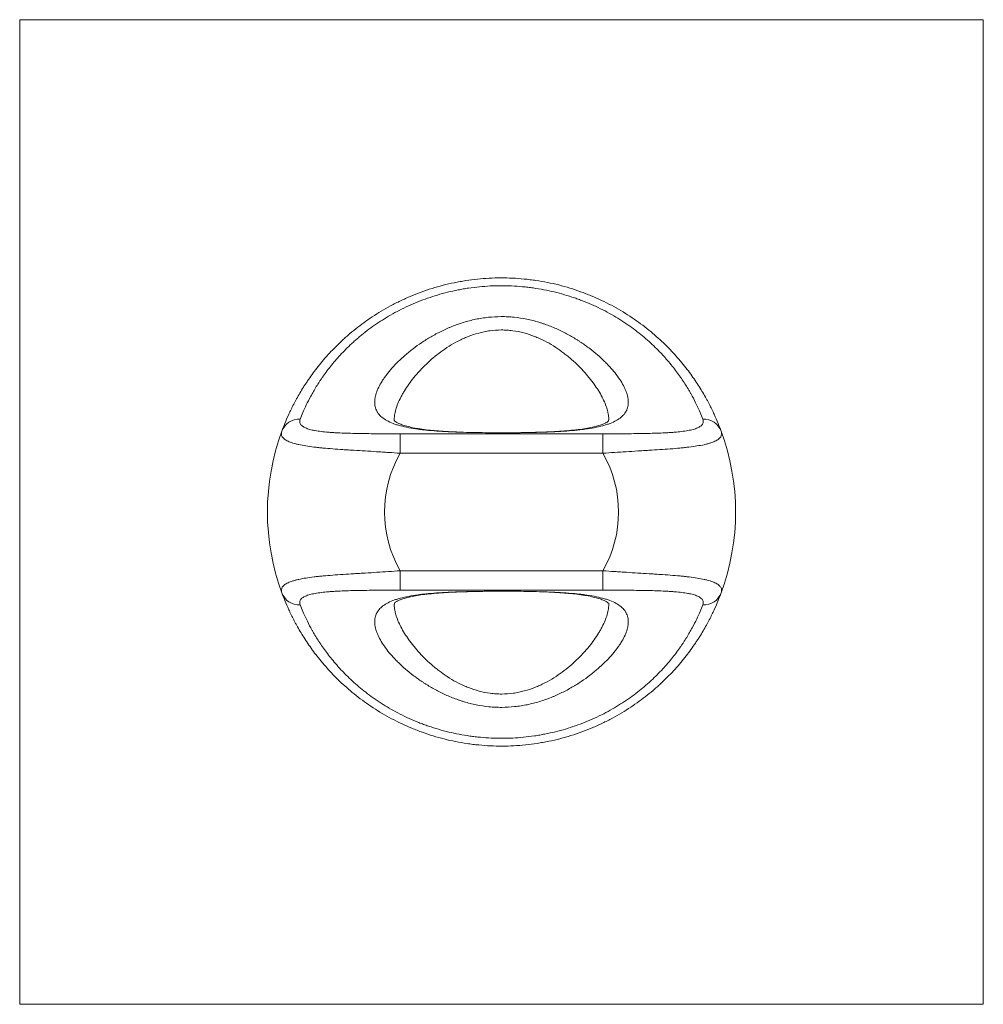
# Model space of a CAD drawing. Header units: millimetres. Extents: x 58 to 1083, y 49 to 805.
# Tile 7 of 8: x 919 to 944, y 517 to 542. Entities that reach past the tile are written whole.
import ezdxf

# ---------------------------------------------------------------- set-up
doc = ezdxf.new("R2010")
doc.units = ezdxf.units.MM
doc.layers.add('1', color=7, linetype='Continuous', true_color=0xffffff)

msp = doc.modelspace()

# ---------------------------------------------------------------- linework, layer by layer
at = {"layer": '1', "color": 8, "linetype": 'Continuous', "lineweight": 18}
for p, q in [((919.251, 516.865), (919.251, 542.101)), ((943.951, 542.101), (919.251, 542.101)), ((943.951, 542.101), (943.951, 516.865)), ((919.251, 516.865), (943.951, 516.865))]:
    msp.add_line(p, q, dxfattribs=at)
at = {"layer": '1', "color": 155, "linetype": 'Continuous', "lineweight": 18}
for p, q in [((929.005, 531.488), (934.196, 531.488)), ((929.005, 531.488), (929.005, 530.988)), ((934.196, 530.988), (934.196, 531.488)), ((934.196, 530.988), (929.005, 530.988)), ((929.005, 527.979), (934.196, 527.979)), ((929.005, 527.979), (929.005, 527.479)), ((934.196, 527.479), (934.196, 527.979)), ((934.196, 527.479), (929.005, 527.479))]:
    msp.add_line(p, q, dxfattribs=at)
for radius, start, end in [(6, 159.7905, 200.2095), (6, 339.7905, 20.2095), (3, 149.9007, 210.0993), (3, 329.9007, 30.0993)]:
    msp.add_arc((931.601, 529.483), radius, start, end, dxfattribs=at)
for centre, major_axis, start_param, end_param in [((926.439, 531.383), (0.469, -0.173), 1.908834, 3.141593), ((936.762, 531.383), (-0.469, -0.173), 3.141593, 4.374351), ((926.439, 527.583), (-0.469, -0.173), 0, 1.232759), ((936.762, 527.583), (-0.469, 0.173), 1.908834, 3.141593)]:
    msp.add_ellipse(centre, major_axis=major_axis, ratio=0.954941, start_param=start_param, end_param=end_param, dxfattribs=at)
for points, knots in [([(925.97, 531.556), (925.992, 531.617), (926.018, 531.683), (926.076, 531.826), (926.109, 531.903), (926.184, 532.066), (926.226, 532.153), (926.321, 532.335), (926.373, 532.431), (926.462, 532.581), (926.493, 532.632), (926.542, 532.711), (926.559, 532.737), (926.594, 532.79), (926.612, 532.817), (926.703, 532.951), (926.782, 533.061), (926.955, 533.283), (927.049, 533.395), (927.253, 533.621), (927.363, 533.734), (927.513, 533.875), (927.543, 533.904), (927.605, 533.959), (927.699, 534.043), (927.797, 534.124), (927.998, 534.285), (928.14, 534.388), (928.438, 534.585), (928.594, 534.679), (928.8, 534.79), (928.842, 534.812), (928.926, 534.854), (928.969, 534.876), (929.099, 534.938), (929.186, 534.977), (929.452, 535.089), (929.634, 535.155), (930.006, 535.271), (930.196, 535.32), (930.439, 535.37), (930.488, 535.379), (930.587, 535.397), (930.637, 535.406), (930.786, 535.429), (930.885, 535.441), (931.184, 535.472), (931.383, 535.483), (931.783, 535.484), (931.983, 535.474), (932.234, 535.45), (932.284, 535.444), (932.384, 535.432), (932.533, 535.412), (932.68, 535.386), (932.972, 535.328), (933.163, 535.28), (933.444, 535.194), (933.537, 535.163), (933.674, 535.114), (933.72, 535.097), (933.811, 535.061), (933.856, 535.043), (934.08, 534.95), (934.252, 534.869), (934.582, 534.694), (934.74, 534.6), (934.967, 534.451), (935.041, 534.4), (935.186, 534.295), (935.256, 534.242), (935.46, 534.081), (935.587, 533.97), (935.825, 533.747), (935.936, 533.634), (936.066, 533.491), (936.091, 533.463), (936.141, 533.406), (936.214, 533.32), (936.283, 533.236), (936.413, 533.069), (936.492, 532.96), (936.637, 532.747), (936.703, 532.643), (936.792, 532.492), (936.834, 532.418), (936.874, 532.346), (936.899, 532.298), (936.912, 532.275), (936.972, 532.159), (937.015, 532.07), (937.091, 531.905), (937.124, 531.827), (937.183, 531.683), (937.209, 531.617), (937.231, 531.556)], [0, 0, 0, 0, 0.03125, 0.03125, 0.0625, 0.0625, 0.09375, 0.09375, 0.125, 0.125, 0.140625, 0.140625, 0.148437, 0.148437, 0.15625, 0.15625, 0.1875, 0.1875, 0.21875, 0.21875, 0.25, 0.25, 0.257812, 0.257812, 0.265625, 0.28125, 0.28125, 0.3125, 0.3125, 0.34375, 0.34375, 0.351562, 0.351562, 0.359375, 0.359375, 0.375, 0.375, 0.40625, 0.40625, 0.4375, 0.4375, 0.445312, 0.445312, 0.453125, 0.453125, 0.46875, 0.46875, 0.5, 0.5, 0.53125, 0.53125, 0.539062, 0.539062, 0.546875, 0.5625, 0.5625, 0.59375, 0.59375, 0.609375, 0.609375, 0.617187, 0.617187, 0.625, 0.625, 0.65625, 0.65625, 0.6875, 0.6875, 0.703125, 0.703125, 0.71875, 0.71875, 0.75, 0.75, 0.78125, 0.78125, 0.789062, 0.789062, 0.796875, 0.8125, 0.8125, 0.84375, 0.84375, 0.875, 0.875, 0.890625, 0.898437, 0.898437, 0.90625, 0.90625, 0.9375, 0.9375, 0.96875, 0.96875, 1, 1, 1, 1]), ([(936.762, 531.863), (936.742, 531.915), (936.719, 531.971), (936.666, 532.094), (936.637, 532.16), (936.569, 532.301), (936.53, 532.376), (936.476, 532.476), (936.465, 532.496), (936.442, 532.537), (936.407, 532.599), (936.369, 532.662), (936.289, 532.792), (936.23, 532.881), (936.1, 533.066), (936.028, 533.161), (935.91, 533.306), (935.868, 533.355), (935.803, 533.429), (935.781, 533.454), (935.736, 533.503), (935.713, 533.528), (935.594, 533.653), (935.493, 533.752), (935.275, 533.949), (935.158, 534.046), (934.971, 534.188), (934.907, 534.235), (934.807, 534.304), (934.773, 534.327), (934.705, 534.372), (934.67, 534.394), (934.496, 534.504), (934.35, 534.587), (934.045, 534.742), (933.887, 534.813), (933.681, 534.895), (933.639, 534.911), (933.555, 534.942), (933.428, 534.988), (933.3, 535.028), (933.041, 535.104), (932.865, 535.146), (932.596, 535.198), (932.505, 535.213), (932.368, 535.232), (932.323, 535.238), (932.231, 535.249), (932.184, 535.254), (931.953, 535.275), (931.769, 535.284), (931.401, 535.283), (931.217, 535.273), (930.942, 535.246), (930.85, 535.235), (930.713, 535.215), (930.667, 535.208), (930.576, 535.192), (930.531, 535.184), (930.307, 535.14), (930.131, 535.096), (929.788, 534.994), (929.62, 534.936), (929.375, 534.837), (929.294, 534.802), (929.134, 534.729), (929.057, 534.691), (928.829, 534.574), (928.684, 534.491), (928.41, 534.317), (928.28, 534.226), (928.094, 534.085), (928.004, 534.013), (927.918, 533.939), (927.861, 533.89), (927.833, 533.865), (927.697, 533.742), (927.596, 533.642), (927.41, 533.445), (927.325, 533.347), (927.168, 533.154), (927.096, 533.059), (927.014, 532.942), (926.998, 532.919), (926.967, 532.873), (926.921, 532.805), (926.879, 532.739), (926.8, 532.61), (926.753, 532.528), (926.668, 532.372), (926.631, 532.298), (926.564, 532.158), (926.534, 532.093), (926.482, 531.971), (926.459, 531.915), (926.439, 531.863)], [0, 0, 0, 0, 0.03125, 0.03125, 0.0625, 0.0625, 0.09375, 0.09375, 0.101563, 0.101563, 0.109375, 0.125, 0.125, 0.15625, 0.15625, 0.1875, 0.1875, 0.203125, 0.203125, 0.210938, 0.210938, 0.21875, 0.21875, 0.25, 0.25, 0.28125, 0.28125, 0.296875, 0.296875, 0.304688, 0.304688, 0.3125, 0.3125, 0.34375, 0.34375, 0.375, 0.375, 0.382813, 0.382813, 0.390625, 0.40625, 0.40625, 0.4375, 0.4375, 0.453125, 0.453125, 0.460938, 0.460938, 0.46875, 0.46875, 0.5, 0.5, 0.53125, 0.53125, 0.546875, 0.546875, 0.554688, 0.554688, 0.5625, 0.5625, 0.59375, 0.59375, 0.625, 0.625, 0.640625, 0.640625, 0.65625, 0.65625, 0.6875, 0.6875, 0.71875, 0.71875, 0.734375, 0.742188, 0.742188, 0.75, 0.75, 0.78125, 0.78125, 0.8125, 0.8125, 0.84375, 0.84375, 0.851563, 0.851563, 0.859375, 0.875, 0.875, 0.90625, 0.90625, 0.9375, 0.9375, 0.96875, 0.96875, 1, 1, 1, 1]), ([(931.601, 531.514), (931.545, 531.514), (931.489, 531.514), (931.379, 531.514), (931.324, 531.515), (931.16, 531.516), (930.943, 531.519), (930.729, 531.523), (930.571, 531.528), (930.518, 531.529), (930.414, 531.533), (930.362, 531.535), (930.209, 531.542), (930.11, 531.547), (929.917, 531.56), (929.823, 531.567), (929.686, 531.58), (929.641, 531.585), (929.553, 531.594), (929.509, 531.6), (929.382, 531.617), (929.301, 531.63), (929.149, 531.658), (929.077, 531.675), (928.976, 531.702), (928.927, 531.716), (928.88, 531.732), (928.85, 531.742), (928.835, 531.748), (928.762, 531.776), (928.709, 531.8), (928.614, 531.853), (928.53, 531.909), (928.468, 531.975), (928.435, 532.02), (928.429, 532.029), (928.417, 532.047), (928.401, 532.075), (928.388, 532.103), (928.366, 532.162), (928.357, 532.204), (928.349, 532.29), (928.35, 532.335), (928.358, 532.393), (928.36, 532.405), (928.364, 532.429), (928.372, 532.465), (928.382, 532.502), (928.406, 532.576), (928.427, 532.627), (928.478, 532.731), (928.507, 532.784), (928.558, 532.865), (928.576, 532.892), (928.605, 532.933), (928.615, 532.947), (928.635, 532.975), (928.686, 533.044), (928.789, 533.169), (928.895, 533.281), (929.008, 533.392), (929.069, 533.448), (929.164, 533.531), (929.197, 533.558), (929.265, 533.614), (929.299, 533.641), (929.405, 533.722), (929.479, 533.775), (929.631, 533.877), (929.711, 533.927), (929.876, 534.023), (929.962, 534.069), (930.096, 534.135), (930.141, 534.157), (930.211, 534.188), (930.234, 534.198), (930.282, 534.218), (930.306, 534.228), (930.427, 534.276), (930.526, 534.311), (930.728, 534.373), (930.832, 534.4), (930.991, 534.433), (931.045, 534.443), (931.154, 534.46), (931.209, 534.467), (931.373, 534.484), (931.482, 534.49), (931.648, 534.491), (931.73, 534.489), (931.813, 534.484), (931.868, 534.479), (931.896, 534.477), (932.034, 534.463), (932.142, 534.446), (932.354, 534.404), (932.458, 534.377), (932.586, 534.339), (932.611, 534.331), (932.662, 534.314), (932.687, 534.306), (932.762, 534.28), (932.811, 534.262), (932.955, 534.204), (933.048, 534.163), (933.227, 534.076), (933.314, 534.029), (933.44, 533.956), (933.481, 533.932), (933.542, 533.894), (933.562, 533.881), (933.602, 533.855), (933.7, 533.791), (933.792, 533.725), (933.933, 533.617), (934, 533.563), (934.127, 533.453), (934.187, 533.397), (934.273, 533.313), (934.3, 533.285), (934.354, 533.229), (934.38, 533.2), (934.455, 533.116), (934.547, 533.005), (934.623, 532.896), (934.691, 532.789), (934.721, 532.736), (934.759, 532.658), (934.777, 532.619), (934.792, 532.581), (934.801, 532.556), (934.805, 532.543), (934.826, 532.48), (934.838, 532.432), (934.851, 532.339), (934.852, 532.294), (934.845, 532.207), (934.836, 532.166), (934.818, 532.116), (934.814, 532.106), (934.805, 532.086), (934.8, 532.077), (934.785, 532.049), (934.774, 532.03), (934.735, 531.977), (934.704, 531.944), (934.631, 531.882), (934.589, 531.854), (934.495, 531.801), (934.442, 531.777), (934.356, 531.743), (934.325, 531.733), (934.262, 531.712), (934.229, 531.703), (934.127, 531.675), (934.055, 531.659), (933.903, 531.63), (933.823, 531.617), (933.696, 531.6), (933.653, 531.595), (933.565, 531.585), (933.519, 531.58), (933.382, 531.567), (933.287, 531.56), (933.094, 531.547), (932.994, 531.542), (932.842, 531.535), (932.764, 531.532), (932.686, 531.53), (932.633, 531.528), (932.607, 531.527), (932.474, 531.523), (932.366, 531.521), (932.15, 531.517), (932.041, 531.516), (931.877, 531.515), (931.795, 531.514), (931.712, 531.514), (931.656, 531.514), (931.628, 531.514), (931.601, 531.514)], [0, 0, 0, 0, 0.007813, 0.007813, 0.015625, 0.015625, 0.03125, 0.046875, 0.046875, 0.054688, 0.054688, 0.0625, 0.0625, 0.078125, 0.078125, 0.09375, 0.09375, 0.101563, 0.101563, 0.109375, 0.109375, 0.125, 0.125, 0.140625, 0.140625, 0.148438, 0.152344, 0.152344, 0.15625, 0.15625, 0.171875, 0.171875, 0.1875, 0.203125, 0.203125, 0.207031, 0.207031, 0.210938, 0.21875, 0.21875, 0.234375, 0.234375, 0.25, 0.25, 0.253906, 0.253906, 0.257813, 0.265625, 0.265625, 0.28125, 0.28125, 0.296875, 0.296875, 0.304688, 0.304688, 0.308594, 0.308594, 0.3125, 0.328125, 0.34375, 0.34375, 0.359375, 0.359375, 0.367188, 0.367188, 0.375, 0.375, 0.390625, 0.390625, 0.40625, 0.40625, 0.421875, 0.421875, 0.429688, 0.429688, 0.433594, 0.433594, 0.4375, 0.4375, 0.453125, 0.453125, 0.46875, 0.46875, 0.476563, 0.476563, 0.484375, 0.484375, 0.5, 0.5, 0.507813, 0.511719, 0.511719, 0.515625, 0.515625, 0.53125, 0.53125, 0.546875, 0.546875, 0.550781, 0.550781, 0.554688, 0.554688, 0.5625, 0.5625, 0.578125, 0.578125, 0.59375, 0.59375, 0.601563, 0.601563, 0.605469, 0.605469, 0.609375, 0.625, 0.625, 0.640625, 0.640625, 0.65625, 0.65625, 0.664062, 0.664062, 0.671875, 0.671875, 0.6875, 0.703125, 0.703125, 0.71875, 0.71875, 0.726562, 0.730469, 0.730469, 0.734375, 0.734375, 0.75, 0.75, 0.765625, 0.765625, 0.78125, 0.78125, 0.785156, 0.785156, 0.789062, 0.789062, 0.796875, 0.796875, 0.8125, 0.8125, 0.828125, 0.828125, 0.84375, 0.84375, 0.851562, 0.851562, 0.859375, 0.859375, 0.875, 0.875, 0.890625, 0.890625, 0.898437, 0.898437, 0.90625, 0.90625, 0.921875, 0.921875, 0.9375, 0.9375, 0.945312, 0.949219, 0.949219, 0.953125, 0.953125, 0.96875, 0.96875, 0.984375, 0.984375, 0.992188, 0.996094, 0.996094, 1, 1, 1, 1]), ([(934.351, 531.846), (934.35, 531.884), (934.347, 531.923), (934.338, 531.988), (934.331, 532.024), (934.322, 532.062), (934.316, 532.087), (934.312, 532.1), (934.294, 532.164), (934.275, 532.216), (934.232, 532.321), (934.182, 532.429), (934.088, 532.594), (934.013, 532.706), (933.952, 532.791), (933.931, 532.82), (933.887, 532.877), (933.865, 532.905), (933.796, 532.99), (933.747, 533.047), (933.643, 533.159), (933.589, 533.215), (933.474, 533.325), (933.414, 533.38), (933.319, 533.46), (933.286, 533.487), (933.236, 533.526), (933.219, 533.539), (933.185, 533.565), (933.099, 533.63), (933.009, 533.691), (932.859, 533.785), (932.781, 533.829), (932.659, 533.891), (932.617, 533.911), (932.532, 533.95), (932.489, 533.968), (932.356, 534.019), (932.266, 534.049), (932.081, 534.098), (931.986, 534.117), (931.863, 534.133), (931.839, 534.136), (931.79, 534.141), (931.716, 534.147), (931.643, 534.149), (931.496, 534.148), (931.399, 534.142), (931.278, 534.125), (931.254, 534.121), (931.205, 534.113), (931.181, 534.109), (931.109, 534.094), (931.062, 534.083), (930.923, 534.045), (930.833, 534.015), (930.702, 533.964), (930.638, 533.936), (930.575, 533.907), (930.533, 533.887), (930.513, 533.876), (930.41, 533.824), (930.332, 533.779), (930.183, 533.685), (930.112, 533.636), (929.975, 533.536), (929.91, 533.484), (929.785, 533.377), (929.725, 533.323), (929.653, 533.254), (929.639, 533.24), (929.611, 533.212), (929.597, 533.198), (929.555, 533.156), (929.529, 533.127), (929.451, 533.043), (929.402, 532.986), (929.31, 532.873), (929.224, 532.761), (929.149, 532.648), (929.098, 532.565), (929.081, 532.537), (929.05, 532.481), (929.035, 532.454), (928.992, 532.372), (928.943, 532.264), (928.906, 532.161), (928.878, 532.06), (928.867, 532.01), (928.856, 531.938), (928.854, 531.914), (928.851, 531.874), (928.851, 531.857), (928.851, 531.84)], [0, 0, 0, 0, 0.024952, 0.024952, 0.039786, 0.047204, 0.047204, 0.054621, 0.054621, 0.08429, 0.08429, 0.113959, 0.143629, 0.173298, 0.173298, 0.188132, 0.188132, 0.202967, 0.202967, 0.232636, 0.232636, 0.262305, 0.262305, 0.291974, 0.291974, 0.306809, 0.306809, 0.314226, 0.314226, 0.321644, 0.351313, 0.351313, 0.380982, 0.380982, 0.395817, 0.395817, 0.410651, 0.410651, 0.44032, 0.44032, 0.46999, 0.46999, 0.477407, 0.477407, 0.484824, 0.499659, 0.499659, 0.529328, 0.529328, 0.536745, 0.536745, 0.544163, 0.544163, 0.558997, 0.558997, 0.588666, 0.588666, 0.603501, 0.610918, 0.610918, 0.618336, 0.618336, 0.648005, 0.648005, 0.677674, 0.677674, 0.707343, 0.707343, 0.737012, 0.737012, 0.74443, 0.74443, 0.751847, 0.751847, 0.766682, 0.766682, 0.796351, 0.796351, 0.82602, 0.855689, 0.855689, 0.870524, 0.870524, 0.885358, 0.885358, 0.915027, 0.944697, 0.944697, 0.974366, 0.974366, 0.9892, 0.9892, 1, 1, 1, 1]), ([(926.439, 531.863), (926.43, 531.84), (926.422, 531.796), (926.435, 531.756), (926.452, 531.727), (926.459, 531.718), (926.476, 531.701), (926.486, 531.692), (926.519, 531.667), (926.546, 531.652), (926.609, 531.625), (926.645, 531.612), (926.706, 531.595), (926.728, 531.59), (926.762, 531.582), (926.774, 531.58), (926.797, 531.575), (926.858, 531.563), (926.924, 531.553), (927.036, 531.539), (927.096, 531.533), (927.175, 531.527), (927.191, 531.525), (927.223, 531.523), (927.239, 531.522), (927.289, 531.518), (927.323, 531.516), (927.425, 531.511), (927.495, 531.507), (927.64, 531.502), (927.714, 531.5), (927.828, 531.497), (927.867, 531.496), (927.945, 531.495), (927.984, 531.494), (928.181, 531.491), (928.343, 531.49), (928.548, 531.489), (928.589, 531.488), (928.672, 531.488), (928.713, 531.488), (928.838, 531.488), (928.922, 531.488), (929.005, 531.488)], [0, 0, 0, 0, 0.0625, 0.125, 0.125, 0.15625, 0.15625, 0.1875, 0.1875, 0.25, 0.25, 0.3125, 0.3125, 0.34375, 0.34375, 0.359375, 0.359375, 0.375, 0.4375, 0.4375, 0.5, 0.5, 0.515625, 0.515625, 0.53125, 0.53125, 0.5625, 0.5625, 0.625, 0.625, 0.6875, 0.6875, 0.71875, 0.71875, 0.75, 0.75, 0.875, 0.875, 0.90625, 0.90625, 0.9375, 0.9375, 1, 1, 1, 1]), ([(930.584, 531.528), (930.491, 531.532), (930.306, 531.54), (930.052, 531.555), (929.821, 531.573), (929.612, 531.597), (929.418, 531.626), (929.245, 531.661), (929.102, 531.7), (928.99, 531.741), (928.912, 531.779), (928.866, 531.809), (928.85, 531.827), (928.852, 531.824), (928.853, 531.823), (928.85, 531.826), (928.851, 531.841), (928.851, 531.843)], [0, 0, 0, 0, 0.075724, 0.153848, 0.220199, 0.289247, 0.36178, 0.433494, 0.503686, 0.571727, 0.637329, 0.700928, 0.764212, 0.829546, 0.913481, 0.988312, 1, 1, 1, 1]), ([(934.347, 531.848), (934.346, 531.84), (934.346, 531.823), (934.344, 531.823), (934.343, 531.819), (934.326, 531.801), (934.29, 531.776), (934.225, 531.743), (934.13, 531.707), (934.006, 531.672), (933.851, 531.638), (933.666, 531.608), (933.454, 531.581), (933.217, 531.56), (932.959, 531.544), (932.745, 531.534), (932.618, 531.53), (932.585, 531.529)], [0, 0, 0, 0, 0.0625, 0.145735, 0.235758, 0.302619, 0.358893, 0.419645, 0.478557, 0.540819, 0.606668, 0.675889, 0.747937, 0.822088, 0.897572, 0.973696, 1, 1, 1, 1]), ([(934.196, 531.488), (934.363, 531.488), (934.528, 531.488), (934.855, 531.49), (935.016, 531.491), (935.194, 531.494), (935.214, 531.494), (935.254, 531.495), (935.312, 531.496), (935.37, 531.497), (935.484, 531.5), (935.558, 531.502), (935.703, 531.507), (935.773, 531.51), (935.876, 531.516), (935.91, 531.518), (935.976, 531.523), (936.008, 531.525), (936.103, 531.533), (936.162, 531.539), (936.275, 531.553), (936.328, 531.561), (936.401, 531.574), (936.425, 531.579), (936.471, 531.589), (936.493, 531.595), (936.555, 531.612), (936.627, 531.637), (936.681, 531.667), (936.714, 531.691), (936.724, 531.7), (936.741, 531.717), (936.748, 531.727), (936.766, 531.755), (936.772, 531.775), (936.775, 531.818), (936.771, 531.84), (936.762, 531.863)], [0, 0, 0, 0, 0.125, 0.125, 0.25, 0.25, 0.265625, 0.265625, 0.28125, 0.3125, 0.3125, 0.375, 0.375, 0.4375, 0.4375, 0.46875, 0.46875, 0.5, 0.5, 0.5625, 0.5625, 0.625, 0.625, 0.65625, 0.65625, 0.6875, 0.6875, 0.75, 0.8125, 0.8125, 0.84375, 0.84375, 0.875, 0.875, 0.9375, 0.9375, 1, 1, 1, 1]), ([(929.005, 530.988), (928.904, 530.995), (928.802, 531.003), (928.65, 531.013), (928.6, 531.016), (928.499, 531.023), (928.449, 531.026), (928.3, 531.036), (928.202, 531.042), (928.008, 531.054), (927.912, 531.059), (927.793, 531.067), (927.77, 531.068), (927.723, 531.071), (927.699, 531.073), (927.629, 531.077), (927.583, 531.08), (927.447, 531.089), (927.359, 531.096), (927.188, 531.109), (927.105, 531.116), (927.005, 531.125), (926.985, 531.127), (926.945, 531.131), (926.926, 531.133), (926.868, 531.139), (926.83, 531.143), (926.721, 531.156), (926.652, 531.166), (926.522, 531.186), (926.462, 531.198), (926.377, 531.216), (926.35, 531.223), (926.299, 531.236), (926.274, 531.243), (926.205, 531.265), (926.164, 531.28), (926.093, 531.314), (926.063, 531.332), (926.032, 531.356), (926.026, 531.361), (926.015, 531.371), (925.999, 531.386), (925.987, 531.402), (925.968, 531.435), (925.953, 531.48), (925.96, 531.53), (925.97, 531.556)], [0, 0, 0, 0, 0.0625, 0.0625, 0.09375, 0.09375, 0.125, 0.125, 0.1875, 0.1875, 0.25, 0.25, 0.265625, 0.265625, 0.28125, 0.28125, 0.3125, 0.3125, 0.375, 0.375, 0.4375, 0.4375, 0.453125, 0.453125, 0.46875, 0.46875, 0.5, 0.5, 0.5625, 0.5625, 0.625, 0.625, 0.65625, 0.65625, 0.6875, 0.6875, 0.75, 0.75, 0.8125, 0.8125, 0.828125, 0.828125, 0.84375, 0.875, 0.875, 0.9375, 1, 1, 1, 1]), ([(932.585, 531.529), (932.535, 531.527), (932.386, 531.523), (932.195, 531.519), (932.056, 531.516), (932.016, 531.516)], [0, 0, 0, 0, 0.274486, 0.796724, 1, 1, 1, 1]), ([(937.231, 531.556), (937.241, 531.53), (937.248, 531.48), (937.233, 531.434), (937.216, 531.407), (937.213, 531.401), (937.205, 531.391), (937.2, 531.386), (937.186, 531.37), (937.175, 531.36), (937.137, 531.331), (937.077, 531.295), (936.994, 531.264), (936.936, 531.246), (936.924, 531.242), (936.9, 531.235), (936.887, 531.232), (936.848, 531.222), (936.821, 531.215), (936.737, 531.197), (936.676, 531.186), (936.547, 531.165), (936.478, 531.156), (936.368, 531.143), (936.331, 531.139), (936.254, 531.131), (936.214, 531.127), (936.093, 531.115), (936.01, 531.108), (935.839, 531.095), (935.75, 531.089), (935.569, 531.077), (935.476, 531.071), (935.333, 531.062), (935.285, 531.059), (935.189, 531.053), (935.14, 531.05), (934.994, 531.041), (934.896, 531.035), (934.6, 531.017), (934.399, 531.003), (934.196, 530.988)], [0, 0, 0, 0, 0.0625, 0.125, 0.125, 0.140625, 0.140625, 0.15625, 0.15625, 0.1875, 0.1875, 0.25, 0.3125, 0.3125, 0.328125, 0.328125, 0.34375, 0.34375, 0.375, 0.375, 0.4375, 0.4375, 0.5, 0.5, 0.53125, 0.53125, 0.5625, 0.5625, 0.625, 0.625, 0.6875, 0.6875, 0.75, 0.75, 0.78125, 0.78125, 0.8125, 0.8125, 0.875, 0.875, 1, 1, 1, 1]), ([(925.97, 527.411), (925.96, 527.437), (925.953, 527.487), (925.968, 527.532), (925.985, 527.56), (925.988, 527.565), (925.997, 527.576), (926.001, 527.581), (926.015, 527.596), (926.026, 527.606), (926.064, 527.635), (926.124, 527.671), (926.207, 527.702), (926.265, 527.721), (926.277, 527.724), (926.301, 527.731), (926.314, 527.735), (926.353, 527.745), (926.38, 527.751), (926.465, 527.769), (926.525, 527.781), (926.655, 527.801), (926.723, 527.811), (926.833, 527.824), (926.87, 527.828), (926.948, 527.836), (926.987, 527.84), (927.108, 527.851), (927.191, 527.858), (927.362, 527.871), (927.451, 527.877), (927.632, 527.89), (927.725, 527.895), (927.868, 527.904), (927.916, 527.907), (928.013, 527.913), (928.061, 527.916), (928.207, 527.925), (928.305, 527.931), (928.601, 527.95), (928.802, 527.963), (929.005, 527.979)], [0, 0, 0, 0, 0.0625, 0.125, 0.125, 0.140625, 0.140625, 0.15625, 0.15625, 0.1875, 0.1875, 0.25, 0.3125, 0.3125, 0.328125, 0.328125, 0.34375, 0.34375, 0.375, 0.375, 0.4375, 0.4375, 0.5, 0.5, 0.53125, 0.53125, 0.5625, 0.5625, 0.625, 0.625, 0.6875, 0.6875, 0.75, 0.75, 0.78125, 0.78125, 0.8125, 0.8125, 0.875, 0.875, 1, 1, 1, 1]), ([(934.196, 527.979), (934.298, 527.971), (934.399, 527.964), (934.551, 527.953), (934.601, 527.95), (934.702, 527.944), (934.752, 527.94), (934.901, 527.931), (934.999, 527.925), (935.193, 527.913), (935.289, 527.907), (935.408, 527.9), (935.431, 527.898), (935.478, 527.895), (935.502, 527.894), (935.572, 527.889), (935.618, 527.886), (935.754, 527.877), (935.842, 527.871), (936.013, 527.858), (936.096, 527.851), (936.197, 527.841), (936.216, 527.84), (936.256, 527.836), (936.275, 527.834), (936.333, 527.828), (936.371, 527.823), (936.48, 527.81), (936.549, 527.801), (936.679, 527.78), (936.739, 527.769), (936.824, 527.75), (936.851, 527.744), (936.902, 527.73), (936.927, 527.724), (936.996, 527.702), (937.037, 527.686), (937.108, 527.653), (937.138, 527.635), (937.169, 527.61), (937.175, 527.605), (937.186, 527.595), (937.202, 527.58), (937.214, 527.564), (937.234, 527.532), (937.248, 527.486), (937.241, 527.437), (937.231, 527.411)], [0, 0, 0, 0, 0.0625, 0.0625, 0.09375, 0.09375, 0.125, 0.125, 0.1875, 0.1875, 0.25, 0.25, 0.265625, 0.265625, 0.28125, 0.28125, 0.3125, 0.3125, 0.375, 0.375, 0.4375, 0.4375, 0.453125, 0.453125, 0.46875, 0.46875, 0.5, 0.5, 0.5625, 0.5625, 0.625, 0.625, 0.65625, 0.65625, 0.6875, 0.6875, 0.75, 0.75, 0.8125, 0.8125, 0.828125, 0.828125, 0.84375, 0.875, 0.875, 0.9375, 1, 1, 1, 1]), ([(929.005, 527.479), (928.838, 527.479), (928.673, 527.479), (928.346, 527.477), (928.185, 527.476), (928.007, 527.473), (927.987, 527.473), (927.947, 527.472), (927.889, 527.471), (927.831, 527.47), (927.717, 527.467), (927.643, 527.465), (927.498, 527.459), (927.428, 527.456), (927.325, 527.45), (927.291, 527.448), (927.225, 527.444), (927.193, 527.441), (927.098, 527.433), (927.039, 527.427), (926.926, 527.414), (926.873, 527.406), (926.8, 527.392), (926.776, 527.387), (926.73, 527.377), (926.708, 527.372), (926.647, 527.355), (926.574, 527.33), (926.52, 527.3), (926.487, 527.275), (926.477, 527.267), (926.46, 527.249), (926.453, 527.24), (926.435, 527.211), (926.429, 527.191), (926.426, 527.149), (926.43, 527.127), (926.439, 527.103)], [0, 0, 0, 0, 0.125, 0.125, 0.25, 0.25, 0.265625, 0.265625, 0.28125, 0.3125, 0.3125, 0.375, 0.375, 0.4375, 0.4375, 0.46875, 0.46875, 0.5, 0.5, 0.5625, 0.5625, 0.625, 0.625, 0.65625, 0.65625, 0.6875, 0.6875, 0.75, 0.8125, 0.8125, 0.84375, 0.84375, 0.875, 0.875, 0.9375, 0.9375, 1, 1, 1, 1]), ([(931.601, 527.453), (931.656, 527.453), (931.712, 527.453), (931.822, 527.452), (931.877, 527.452), (932.041, 527.451), (932.258, 527.448), (932.472, 527.443), (932.63, 527.439), (932.683, 527.437), (932.787, 527.433), (932.839, 527.431), (932.992, 527.425), (933.091, 527.419), (933.284, 527.407), (933.378, 527.399), (933.515, 527.387), (933.56, 527.382), (933.649, 527.372), (933.692, 527.367), (933.819, 527.35), (933.9, 527.337), (934.052, 527.308), (934.124, 527.292), (934.225, 527.265), (934.274, 527.25), (934.321, 527.235), (934.351, 527.224), (934.366, 527.219), (934.439, 527.191), (934.492, 527.167), (934.587, 527.114), (934.671, 527.057), (934.734, 526.991), (934.766, 526.947), (934.772, 526.938), (934.784, 526.919), (934.8, 526.892), (934.813, 526.863), (934.835, 526.804), (934.844, 526.763), (934.852, 526.677), (934.851, 526.632), (934.843, 526.573), (934.841, 526.561), (934.837, 526.537), (934.829, 526.501), (934.819, 526.464), (934.795, 526.39), (934.774, 526.339), (934.724, 526.236), (934.694, 526.183), (934.643, 526.102), (934.625, 526.074), (934.596, 526.033), (934.586, 526.019), (934.566, 525.992), (934.515, 525.923), (934.412, 525.798), (934.306, 525.686), (934.193, 525.575), (934.132, 525.519), (934.037, 525.436), (934.004, 525.408), (933.936, 525.353), (933.902, 525.326), (933.796, 525.245), (933.722, 525.192), (933.57, 525.089), (933.49, 525.039), (933.325, 524.943), (933.239, 524.897), (933.105, 524.831), (933.06, 524.81), (932.99, 524.779), (932.967, 524.769), (932.919, 524.748), (932.895, 524.739), (932.774, 524.69), (932.675, 524.655), (932.473, 524.593), (932.369, 524.567), (932.21, 524.534), (932.156, 524.524), (932.047, 524.507), (931.992, 524.5), (931.828, 524.482), (931.719, 524.476), (931.554, 524.476), (931.471, 524.478), (931.388, 524.483), (931.333, 524.487), (931.305, 524.49), (931.167, 524.503), (931.059, 524.52), (930.847, 524.563), (930.743, 524.589), (930.615, 524.628), (930.59, 524.636), (930.539, 524.652), (930.514, 524.661), (930.439, 524.687), (930.39, 524.705), (930.246, 524.762), (930.153, 524.803), (929.974, 524.891), (929.887, 524.937), (929.761, 525.01), (929.72, 525.035), (929.659, 525.073), (929.639, 525.086), (929.599, 525.111), (929.501, 525.176), (929.409, 525.242), (929.268, 525.349), (929.202, 525.404), (929.074, 525.514), (929.014, 525.569), (928.928, 525.653), (928.901, 525.681), (928.847, 525.738), (928.821, 525.766), (928.746, 525.85), (928.654, 525.962), (928.578, 526.07), (928.51, 526.178), (928.48, 526.23), (928.442, 526.308), (928.424, 526.347), (928.409, 526.385), (928.4, 526.411), (928.396, 526.423), (928.375, 526.486), (928.363, 526.534), (928.35, 526.628), (928.349, 526.673), (928.356, 526.759), (928.365, 526.801), (928.383, 526.851), (928.387, 526.861), (928.396, 526.88), (928.401, 526.89), (928.416, 526.918), (928.428, 526.936), (928.466, 526.99), (928.498, 527.023), (928.571, 527.084), (928.612, 527.113), (928.706, 527.165), (928.759, 527.19), (928.845, 527.223), (928.876, 527.234), (928.939, 527.254), (928.972, 527.264), (929.074, 527.291), (929.146, 527.307), (929.298, 527.336), (929.378, 527.349), (929.505, 527.366), (929.548, 527.372), (929.636, 527.382), (929.682, 527.386), (929.819, 527.399), (929.914, 527.407), (930.108, 527.419), (930.207, 527.424), (930.359, 527.431), (930.437, 527.434), (930.515, 527.437), (930.568, 527.439), (930.594, 527.439), (930.727, 527.443), (930.835, 527.446), (931.051, 527.449), (931.16, 527.451), (931.324, 527.452), (931.407, 527.452), (931.49, 527.453), (931.545, 527.453), (931.573, 527.453), (931.601, 527.453)], [0, 0, 0, 0, 0.007812, 0.007812, 0.015625, 0.015625, 0.03125, 0.046875, 0.046875, 0.054687, 0.054687, 0.0625, 0.0625, 0.078125, 0.078125, 0.09375, 0.09375, 0.101562, 0.101562, 0.109375, 0.109375, 0.125, 0.125, 0.140625, 0.140625, 0.148437, 0.152344, 0.152344, 0.15625, 0.15625, 0.171875, 0.171875, 0.1875, 0.203125, 0.203125, 0.207031, 0.207031, 0.210937, 0.21875, 0.21875, 0.234375, 0.234375, 0.25, 0.25, 0.253906, 0.253906, 0.257812, 0.265625, 0.265625, 0.28125, 0.28125, 0.296875, 0.296875, 0.304687, 0.304687, 0.308594, 0.308594, 0.3125, 0.328125, 0.34375, 0.34375, 0.359375, 0.359375, 0.367187, 0.367187, 0.375, 0.375, 0.390625, 0.390625, 0.40625, 0.40625, 0.421875, 0.421875, 0.429687, 0.429687, 0.433594, 0.433594, 0.4375, 0.4375, 0.453125, 0.453125, 0.46875, 0.46875, 0.476562, 0.476562, 0.484375, 0.484375, 0.5, 0.5, 0.507812, 0.511719, 0.511719, 0.515625, 0.515625, 0.53125, 0.53125, 0.546875, 0.546875, 0.550781, 0.550781, 0.554687, 0.554687, 0.5625, 0.5625, 0.578125, 0.578125, 0.59375, 0.59375, 0.601562, 0.601562, 0.605469, 0.605469, 0.609375, 0.625, 0.625, 0.640625, 0.640625, 0.65625, 0.65625, 0.664062, 0.664062, 0.671875, 0.671875, 0.6875, 0.703125, 0.703125, 0.71875, 0.71875, 0.726562, 0.730469, 0.730469, 0.734375, 0.734375, 0.75, 0.75, 0.765625, 0.765625, 0.78125, 0.78125, 0.785156, 0.785156, 0.789062, 0.789062, 0.796875, 0.796875, 0.8125, 0.8125, 0.828125, 0.828125, 0.84375, 0.84375, 0.851562, 0.851562, 0.859375, 0.859375, 0.875, 0.875, 0.890625, 0.890625, 0.898437, 0.898437, 0.90625, 0.90625, 0.921875, 0.921875, 0.9375, 0.9375, 0.945312, 0.949219, 0.949219, 0.953125, 0.953125, 0.96875, 0.96875, 0.984375, 0.984375, 0.992187, 0.996094, 0.996094, 1, 1, 1, 1]), ([(928.854, 527.118), (928.855, 527.127), (928.855, 527.143), (928.857, 527.144), (928.858, 527.147), (928.875, 527.165), (928.911, 527.19), (928.976, 527.223), (929.071, 527.259), (929.195, 527.295), (929.35, 527.328), (929.535, 527.359), (929.747, 527.385), (929.984, 527.406), (930.242, 527.423), (930.456, 527.432), (930.583, 527.437), (930.616, 527.438)], [0, 0, 0, 0, 0.0625, 0.145735, 0.235758, 0.302619, 0.358893, 0.419645, 0.478557, 0.540819, 0.606668, 0.675889, 0.747937, 0.822088, 0.897572, 0.973696, 1, 1, 1, 1]), ([(930.616, 527.438), (930.667, 527.439), (930.815, 527.443), (931.006, 527.448), (931.145, 527.45), (931.185, 527.451)], [0, 0, 0, 0, 0.274486, 0.796724, 1, 1, 1, 1]), ([(932.617, 527.438), (932.71, 527.435), (932.895, 527.427), (933.149, 527.412), (933.38, 527.393), (933.589, 527.37), (933.783, 527.34), (933.956, 527.305), (934.099, 527.266), (934.211, 527.226), (934.289, 527.188), (934.335, 527.157), (934.352, 527.14), (934.349, 527.143), (934.348, 527.143), (934.351, 527.14), (934.35, 527.125), (934.35, 527.123)], [0, 0, 0, 0, 0.075724, 0.153848, 0.220199, 0.289247, 0.36178, 0.433494, 0.503686, 0.571727, 0.637329, 0.700928, 0.764212, 0.829546, 0.913481, 0.988312, 1, 1, 1, 1]), ([(936.762, 527.103), (936.771, 527.127), (936.779, 527.171), (936.766, 527.211), (936.749, 527.239), (936.742, 527.248), (936.725, 527.266), (936.715, 527.275), (936.682, 527.299), (936.655, 527.314), (936.592, 527.342), (936.556, 527.354), (936.495, 527.371), (936.473, 527.377), (936.439, 527.384), (936.428, 527.387), (936.404, 527.392), (936.343, 527.403), (936.277, 527.413), (936.165, 527.427), (936.105, 527.433), (936.026, 527.44), (936.01, 527.441), (935.978, 527.444), (935.962, 527.445), (935.912, 527.448), (935.879, 527.45), (935.776, 527.456), (935.706, 527.459), (935.561, 527.465), (935.487, 527.467), (935.373, 527.47), (935.334, 527.47), (935.256, 527.472), (935.217, 527.473), (935.02, 527.476), (934.859, 527.477), (934.653, 527.478), (934.612, 527.478), (934.529, 527.478), (934.488, 527.479), (934.363, 527.479), (934.28, 527.479), (934.196, 527.479)], [0, 0, 0, 0, 0.0625, 0.125, 0.125, 0.15625, 0.15625, 0.1875, 0.1875, 0.25, 0.25, 0.3125, 0.3125, 0.34375, 0.34375, 0.359375, 0.359375, 0.375, 0.4375, 0.4375, 0.5, 0.5, 0.515625, 0.515625, 0.53125, 0.53125, 0.5625, 0.5625, 0.625, 0.625, 0.6875, 0.6875, 0.71875, 0.71875, 0.75, 0.75, 0.875, 0.875, 0.90625, 0.90625, 0.9375, 0.9375, 1, 1, 1, 1]), ([(937.231, 527.411), (937.209, 527.35), (937.183, 527.284), (937.125, 527.141), (937.092, 527.064), (937.017, 526.9), (936.975, 526.814), (936.88, 526.631), (936.828, 526.535), (936.739, 526.385), (936.708, 526.334), (936.659, 526.256), (936.642, 526.23), (936.607, 526.176), (936.589, 526.15), (936.498, 526.015), (936.419, 525.906), (936.246, 525.683), (936.152, 525.571), (935.948, 525.345), (935.838, 525.232), (935.688, 525.091), (935.658, 525.063), (935.596, 525.007), (935.502, 524.924), (935.404, 524.842), (935.203, 524.682), (935.061, 524.579), (934.763, 524.381), (934.607, 524.287), (934.401, 524.177), (934.359, 524.155), (934.275, 524.112), (934.232, 524.091), (934.103, 524.029), (934.015, 523.99), (933.749, 523.878), (933.567, 523.811), (933.196, 523.696), (933.005, 523.647), (932.762, 523.596), (932.713, 523.587), (932.614, 523.569), (932.565, 523.561), (932.415, 523.538), (932.316, 523.525), (932.017, 523.494), (931.818, 523.484), (931.418, 523.483), (931.218, 523.492), (930.967, 523.517), (930.917, 523.522), (930.817, 523.534), (930.668, 523.555), (930.521, 523.58), (930.229, 523.639), (930.038, 523.687), (929.757, 523.773), (929.665, 523.803), (929.527, 523.853), (929.481, 523.87), (929.39, 523.905), (929.345, 523.923), (929.121, 524.016), (928.949, 524.097), (928.62, 524.273), (928.461, 524.367), (928.234, 524.516), (928.16, 524.567), (928.015, 524.671), (927.945, 524.725), (927.741, 524.886), (927.614, 524.996), (927.376, 525.219), (927.265, 525.333), (927.135, 525.475), (927.11, 525.504), (927.06, 525.561), (926.987, 525.646), (926.919, 525.73), (926.788, 525.897), (926.709, 526.007), (926.564, 526.22), (926.498, 526.324), (926.409, 526.475), (926.367, 526.549), (926.327, 526.621), (926.302, 526.668), (926.289, 526.692), (926.229, 526.808), (926.186, 526.896), (926.11, 527.062), (926.077, 527.139), (926.018, 527.283), (925.992, 527.35), (925.97, 527.411)], [0, 0, 0, 0, 0.03125, 0.03125, 0.0625, 0.0625, 0.09375, 0.09375, 0.125, 0.125, 0.140625, 0.140625, 0.148437, 0.148437, 0.15625, 0.15625, 0.1875, 0.1875, 0.21875, 0.21875, 0.25, 0.25, 0.257812, 0.257812, 0.265625, 0.28125, 0.28125, 0.3125, 0.3125, 0.34375, 0.34375, 0.351562, 0.351562, 0.359375, 0.359375, 0.375, 0.375, 0.40625, 0.40625, 0.4375, 0.4375, 0.445312, 0.445312, 0.453125, 0.453125, 0.46875, 0.46875, 0.5, 0.5, 0.53125, 0.53125, 0.539062, 0.539062, 0.546875, 0.5625, 0.5625, 0.59375, 0.59375, 0.609375, 0.609375, 0.617187, 0.617187, 0.625, 0.625, 0.65625, 0.65625, 0.6875, 0.6875, 0.703125, 0.703125, 0.71875, 0.71875, 0.75, 0.75, 0.78125, 0.78125, 0.789062, 0.789062, 0.796875, 0.8125, 0.8125, 0.84375, 0.84375, 0.875, 0.875, 0.890625, 0.898437, 0.898437, 0.90625, 0.90625, 0.9375, 0.9375, 0.96875, 0.96875, 1, 1, 1, 1]), ([(926.439, 527.103), (926.459, 527.052), (926.482, 526.995), (926.535, 526.872), (926.564, 526.806), (926.632, 526.665), (926.671, 526.59), (926.725, 526.491), (926.736, 526.47), (926.759, 526.43), (926.794, 526.368), (926.832, 526.304), (926.912, 526.175), (926.971, 526.085), (927.101, 525.901), (927.173, 525.806), (927.291, 525.661), (927.333, 525.612), (927.398, 525.538), (927.42, 525.513), (927.465, 525.463), (927.489, 525.438), (927.607, 525.314), (927.708, 525.214), (927.926, 525.018), (928.043, 524.921), (928.23, 524.779), (928.294, 524.732), (928.394, 524.663), (928.428, 524.64), (928.496, 524.595), (928.531, 524.573), (928.705, 524.463), (928.851, 524.38), (929.156, 524.225), (929.314, 524.153), (929.52, 524.071), (929.562, 524.055), (929.646, 524.024), (929.773, 523.979), (929.901, 523.938), (930.16, 523.863), (930.336, 523.82), (930.605, 523.769), (930.696, 523.754), (930.833, 523.734), (930.878, 523.728), (930.971, 523.717), (931.017, 523.713), (931.248, 523.691), (931.432, 523.683), (931.8, 523.684), (931.984, 523.693), (932.259, 523.72), (932.351, 523.731), (932.488, 523.752), (932.534, 523.759), (932.625, 523.774), (932.67, 523.783), (932.894, 523.827), (933.07, 523.87), (933.413, 523.972), (933.581, 524.031), (933.826, 524.129), (933.907, 524.164), (934.067, 524.237), (934.144, 524.275), (934.372, 524.392), (934.517, 524.475), (934.791, 524.65), (934.922, 524.741), (935.107, 524.882), (935.197, 524.954), (935.283, 525.027), (935.34, 525.076), (935.368, 525.101), (935.504, 525.225), (935.605, 525.324), (935.791, 525.521), (935.876, 525.619), (936.033, 525.813), (936.105, 525.908), (936.187, 526.024), (936.203, 526.047), (936.234, 526.093), (936.28, 526.161), (936.322, 526.227), (936.401, 526.356), (936.448, 526.439), (936.533, 526.595), (936.57, 526.669), (936.637, 526.808), (936.667, 526.874), (936.719, 526.995), (936.742, 527.052), (936.762, 527.103)], [0, 0, 0, 0, 0.03125, 0.03125, 0.0625, 0.0625, 0.09375, 0.09375, 0.101562, 0.101562, 0.109375, 0.125, 0.125, 0.15625, 0.15625, 0.1875, 0.1875, 0.203125, 0.203125, 0.210938, 0.210938, 0.21875, 0.21875, 0.25, 0.25, 0.28125, 0.28125, 0.296875, 0.296875, 0.304688, 0.304688, 0.3125, 0.3125, 0.34375, 0.34375, 0.375, 0.375, 0.382813, 0.382813, 0.390625, 0.40625, 0.40625, 0.4375, 0.4375, 0.453125, 0.453125, 0.460938, 0.460938, 0.46875, 0.46875, 0.5, 0.5, 0.53125, 0.53125, 0.546875, 0.546875, 0.554688, 0.554688, 0.5625, 0.5625, 0.59375, 0.59375, 0.625, 0.625, 0.640625, 0.640625, 0.65625, 0.65625, 0.6875, 0.6875, 0.71875, 0.71875, 0.734375, 0.742188, 0.742188, 0.75, 0.75, 0.78125, 0.78125, 0.8125, 0.8125, 0.84375, 0.84375, 0.851563, 0.851563, 0.859375, 0.875, 0.875, 0.90625, 0.90625, 0.9375, 0.9375, 0.96875, 0.96875, 1, 1, 1, 1]), ([(928.851, 527.12), (928.851, 527.082), (928.854, 527.043), (928.863, 526.979), (928.87, 526.942), (928.879, 526.905), (928.886, 526.879), (928.889, 526.867), (928.907, 526.803), (928.926, 526.751), (928.969, 526.645), (929.019, 526.538), (929.113, 526.373), (929.188, 526.26), (929.249, 526.175), (929.27, 526.147), (929.314, 526.09), (929.336, 526.061), (929.406, 525.976), (929.455, 525.92), (929.558, 525.807), (929.612, 525.752), (929.727, 525.642), (929.787, 525.587), (929.882, 525.506), (929.915, 525.48), (929.965, 525.44), (929.982, 525.427), (930.016, 525.401), (930.102, 525.337), (930.192, 525.275), (930.342, 525.182), (930.42, 525.137), (930.542, 525.075), (930.584, 525.055), (930.669, 525.017), (930.712, 524.999), (930.845, 524.947), (930.935, 524.918), (931.12, 524.869), (931.215, 524.85), (931.338, 524.833), (931.362, 524.831), (931.411, 524.826), (931.485, 524.82), (931.558, 524.818), (931.705, 524.818), (931.802, 524.825), (931.923, 524.841), (931.947, 524.845), (931.996, 524.853), (932.02, 524.858), (932.092, 524.873), (932.139, 524.884), (932.278, 524.921), (932.368, 524.951), (932.499, 525.003), (932.563, 525.03), (932.626, 525.06), (932.668, 525.08), (932.688, 525.09), (932.791, 525.143), (932.869, 525.188), (933.018, 525.281), (933.089, 525.33), (933.226, 525.431), (933.291, 525.483), (933.416, 525.589), (933.476, 525.644), (933.548, 525.713), (933.562, 525.727), (933.591, 525.755), (933.604, 525.769), (933.646, 525.811), (933.672, 525.839), (933.75, 525.924), (933.799, 525.98), (933.891, 526.093), (933.977, 526.206), (934.052, 526.318), (934.103, 526.402), (934.12, 526.43), (934.151, 526.485), (934.166, 526.513), (934.209, 526.595), (934.258, 526.702), (934.295, 526.805), (934.324, 526.907), (934.334, 526.956), (934.345, 527.029), (934.347, 527.053), (934.35, 527.093), (934.351, 527.11), (934.351, 527.126)], [0, 0, 0, 0, 0.024952, 0.024952, 0.039786, 0.047204, 0.047204, 0.054621, 0.054621, 0.08429, 0.08429, 0.113959, 0.143629, 0.173298, 0.173298, 0.188132, 0.188132, 0.202967, 0.202967, 0.232636, 0.232636, 0.262305, 0.262305, 0.291974, 0.291974, 0.306809, 0.306809, 0.314226, 0.314226, 0.321644, 0.351313, 0.351313, 0.380982, 0.380982, 0.395817, 0.395817, 0.410651, 0.410651, 0.44032, 0.44032, 0.46999, 0.46999, 0.477407, 0.477407, 0.484824, 0.499659, 0.499659, 0.529328, 0.529328, 0.536745, 0.536745, 0.544163, 0.544163, 0.558997, 0.558997, 0.588666, 0.588666, 0.603501, 0.610918, 0.610918, 0.618336, 0.618336, 0.648005, 0.648005, 0.677674, 0.677674, 0.707343, 0.707343, 0.737012, 0.737012, 0.74443, 0.74443, 0.751847, 0.751847, 0.766682, 0.766682, 0.796351, 0.796351, 0.82602, 0.855689, 0.855689, 0.870524, 0.870524, 0.885358, 0.885358, 0.915027, 0.944697, 0.944697, 0.974366, 0.974366, 0.9892, 0.9892, 1, 1, 1, 1])]:
    msp.add_open_spline(points, degree=3, knots=knots, dxfattribs=at)

doc.saveas('drawing.dxf')
